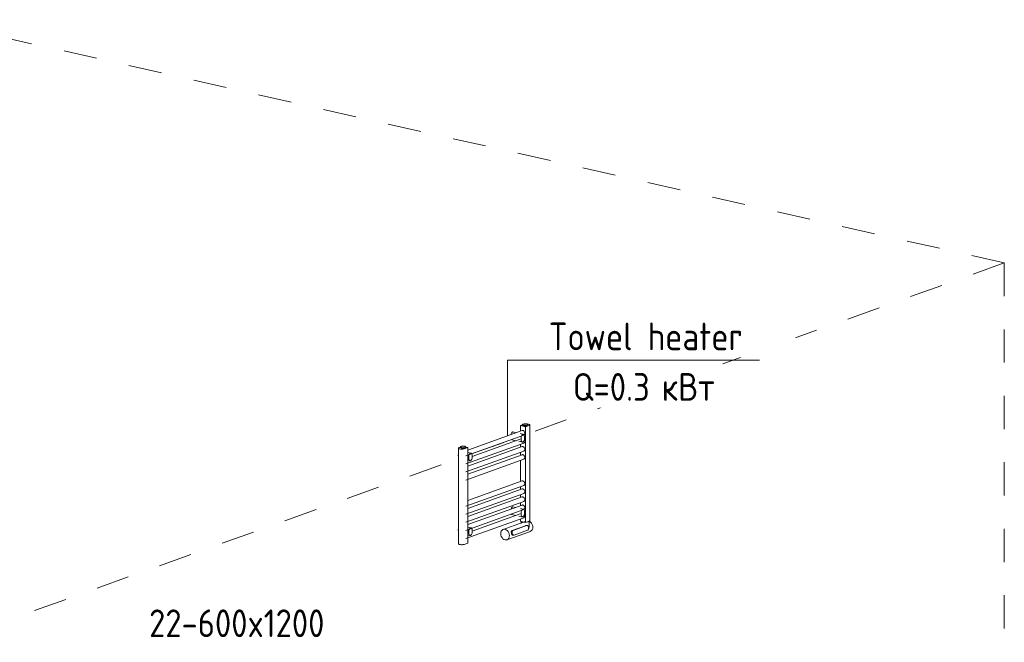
# Model space of a CAD drawing. Header units: millimetres. Extents: x 37142 to 69399, y 2700 to 29257.
# Tile 39 of 85: x 42023 to 46467, y 15118 to 17928. Entities that reach past the tile are written whole.
import ezdxf

# ---------------------------------------------------------------- set-up
doc = ezdxf.new("R2010")
doc.units = ezdxf.units.MM
doc.linetypes.add('ADSK_Скрыто', pattern=[300, 150, -150])
for name, color, linetype, lineweight in [('G-____-____-SYMB', 111, 'ADSK_Скрыто', 20), ('M-EQPM-___-IDEN', 50, 'Continuous', 20), ('M-EQPM-____-OTLN', 50, 'Continuous', 20)]:
    doc.layers.add(name, color=color, linetype=linetype, lineweight=lineweight)
doc.styles.add('GOST Common', font='GOST_Common.ttf', dxfattribs={"width": 0.9, "height": 125})

# ---------------------------------------------------------------- blocks, each defined once
blk = doc.blocks.new('THERMEX_Электрический_полотенцесушитель_Menta - THERMEX_MENTA-V29-3D Отопление Left')
at = {"layer": 'M-EQPM-____-OTLN'}
for p, q in [((44292.4, 16098.8), (44283.2, 16095.5)), ((44283.2, 16095.5), (44306.7, 16090.2)), ((44283.2, 16070.6), (44283.2, 16095.5)), ((44299.8, 16104.2), (44292.4, 16101.5)), ((44292.4, 16101.5), (44296.8, 16098.3)), ((44292.4, 16101.5), (44292.4, 16096.7)), ((44296.8, 16093.5), (44292.4, 16096.7)), ((44296.8, 16098.3), (44308.7, 16097.8)), ((44296.8, 16093.5), (44296.8, 16098.3)), ((44308.7, 16093), (44296.8, 16093.5)), ((44311.7, 16103.7), (44299.8, 16104.2)), ((44306.7, 16090.2), (44322.2, 16095.8)), ((44306.7, 15658.8), (44306.7, 16090.2)), ((44308.7, 16097.8), (44316.1, 16100.5)), ((44308.7, 16093), (44308.7, 16097.8)), ((44316.1, 16095.7), (44308.7, 16093)), ((44316.1, 16100.5), (44311.7, 16103.7)), ((44316.1, 16095.7), (44316.1, 16100.5)), ((44325.5, 15667), (44325.5, 16098.4)), ((44037.7, 15959.2), (44298.6, 16052.8)), ((44291.2, 16073.5), (44045.7, 15985.5)), ((44263.7, 16063.6), (44249.4, 16066.8)), ((44296.4, 16056.2), (44282.4, 16059.4)), ((44012.8, 15998.6), (44006.7, 15996.4)), ((44020.2, 16003.9), (44012.8, 16001.3)), ((44012.8, 16001.3), (44017.2, 15998.1)), ((44012.8, 15996.5), (44012.8, 16001.3)), ((44017.2, 15998.1), (44029.1, 15997.6)), ((44017.2, 15993.3), (44017.2, 15998.1)), ((44032.1, 16003.4), (44020.2, 16003.9)), ((44029.1, 15997.6), (44036.5, 16000.3)), ((44029.1, 15992.8), (44029.1, 15997.6)), ((44036.5, 16000.3), (44032.1, 16003.4)), ((44036.5, 15995.5), (44036.5, 16000.3)), ((44045.7, 15996.7), (44036.5, 15998.7)), ((44037.7, 15922.8), (44298.6, 16016.4)), ((44291.2, 16000.6), (44045.7, 15912.6)), ((44282.7, 16034), (44066.2, 15956.4)), ((44245.1, 16031.9), (44264.7, 16027.5)), ((44276.5, 16024.9), (44292.1, 16021.3)), ((44283.2, 15997.7), (44283.2, 16010.9)), ((44003.4, 15993.8), (44003.4, 15562.3)), ((44017.2, 15993.3), (44012.8, 15996.5)), ((44029.1, 15992.8), (44017.2, 15993.3)), ((44036.5, 15995.5), (44029.1, 15992.8)), ((44030.2, 15991.1), (44045.7, 15996.7)), ((44037.7, 15886.4), (44298.6, 15979.9)), ((44045.7, 15565.2), (44045.7, 15996.7)), ((44291.2, 15964.2), (44045.7, 15876.2)), ((44060.3, 15971.6), (44046.7, 15974.6)), ((44283.2, 15961.3), (44283.2, 15974.4)), ((44037.7, 15849.9), (44298.6, 15943.5)), ((44046.6, 15949.4), (44045.7, 15949.1)), ((44045.7, 15939), (44056, 15936.7)), ((44283.2, 15843.4), (44283.2, 15938)), ((44037.7, 15732), (44298.6, 15825.6)), ((44291.2, 15846.3), (44045.7, 15758.3)), ((44283.2, 15806.9), (44283.2, 15820.1)), ((44037.7, 15695.6), (44298.6, 15789.1)), ((44291.2, 15809.9), (44045.7, 15721.8)), ((44283.2, 15770.5), (44283.2, 15783.6)), ((44037.7, 15659.2), (44298.6, 15752.7)), ((44291.2, 15773.4), (44045.7, 15685.4)), ((44291.2, 15737), (44045.7, 15649)), ((44283.2, 15734.1), (44283.2, 15747.2)), ((44037.7, 15622.7), (44298.6, 15716.3)), ((44282.6, 15697.5), (44066.2, 15619.9)), ((44245.1, 15694.5), (44262.5, 15690.6)), ((44262.1, 15726.5), (44249.4, 15729.3)), ((44276.8, 15687.3), (44292.1, 15683.9)), ((44296.4, 15718.7), (44283.5, 15721.6)), ((44037.7, 15586.3), (44298.6, 15679.9)), ((44304.3, 15662.6), (44205.7, 15627.3)), ((44245.5, 15622.2), (44305.8, 15643.8)), ((44311.2, 15644.4), (44251, 15622.8)), ((44283.2, 15664.1), (44283.2, 15674.3)), ((44286.8, 15663.3), (44283.2, 15664.1)), ((44286.3, 15664.8), (44286.3, 15654)), ((44306.7, 15658.8), (44287.3, 15663.2)), ((44305.8, 15643.8), (44307.6, 15644.1)), ((44322.2, 15664.4), (44306.7, 15658.8)), ((44312.3, 15644.6), (44306.9, 15644.1)), ((44322.3, 15636), (44322.3, 15664.8)), ((44046.5, 15612.8), (44045.7, 15612.5)), ((44045.7, 15601.6), (44056, 15599.2)), ((44060.3, 15634.1), (44047, 15637.1)), ((44222.6, 15580.2), (44328.2, 15618.1)), ((44249, 15600.6), (44254.3, 15601.1)), ((44255.4, 15601.4), (44315.7, 15623)), ((44045.7, 15565.2), (44030.2, 15559.7))]:
    blk.add_line(p, q, dxfattribs=at)
for points in [[(44322.2, 16095.8, 0), (44324.2, 16096.8, 0), (44325.3, 16097.8, 0), (44325.4, 16098.9, 0), (44324.4, 16100, 0), (44322.5, 16101, 0), (44319.8, 16101.8, 0), (44316.4, 16102.4, 0), (44313.2, 16102.6, 0)], [(44240.3, 16055.5, 0), (44241.2, 16058.8, 0), (44242.5, 16061.6, 0), (44244, 16064, 0), (44245.6, 16065.7, 0), (44247.3, 16066.7, 0)], [(44247.3, 16066.7, 0), (44248.9, 16066.9, 0), (44249.4, 16066.8, 0)], [(44294.3, 16056.1, 0), (44292.6, 16055.1, 0), (44291, 16053.4, 0), (44289.5, 16051.1, 0), (44288.3, 16048.2, 0), (44287.3, 16044.9, 0), (44286.6, 16041.4, 0), (44286.2, 16037.7, 0), (44286.2, 16034.1, 0), (44286.6, 16030.7, 0), (44287.3, 16027.6, 0), (44288.3, 16025.1, 0), (44289.5, 16023.1, 0), (44291, 16021.8, 0), (44292.6, 16021.3, 0), (44294.3, 16021.5, 0)], [(44290.6, 16073.3, 0), (44292.7, 16073.8, 0), (44294.9, 16073.7, 0), (44297.2, 16072.8, 0), (44299.2, 16071.3, 0), (44301, 16069.2, 0), (44302.4, 16066.7, 0), (44303.3, 16064, 0), (44303.6, 16061.2, 0)], [(44294.3, 16021.5, 0), (44295.9, 16022.5, 0), (44297.5, 16024.2, 0), (44299, 16026.5, 0), (44300.3, 16029.4, 0), (44301.3, 16032.6, 0), (44301.9, 16036.2, 0), (44302.3, 16039.8, 0), (44302.3, 16043.5, 0), (44301.9, 16046.9, 0), (44301.3, 16049.9, 0), (44300.3, 16052.5, 0), (44299, 16054.5, 0), (44297.5, 16055.7, 0), (44295.9, 16056.3, 0), (44294.3, 16056.1, 0)], [(44303.6, 16061.2, 0), (44303.3, 16058.6, 0), (44302.4, 16056.2, 0), (44301, 16054.3, 0), (44299.7, 16053.3, 0)], [(44245.6, 16031.9, 0), (44244, 16032.4, 0), (44243.3, 16032.9, 0)], [(44290.6, 16000.4, 0), (44292.7, 16001, 0), (44294.9, 16000.8, 0), (44297.2, 16000, 0), (44299.2, 15998.5, 0), (44301, 15996.4, 0), (44302.4, 15993.9, 0), (44303.3, 15991.1, 0), (44303.6, 15988.3, 0)], [(44303.6, 16024.8, 0), (44303.3, 16022.1, 0), (44302.4, 16019.8, 0), (44301, 16017.9, 0), (44299.2, 16016.6, 0), (44298.7, 16016.4, 0)], [(44301.2, 16032.6, 0), (44302.4, 16030.3, 0), (44303.3, 16027.6, 0), (44303.6, 16024.8, 0)], [(44003.5, 15956.6, 0), (44003.1, 15960, 0), (44003.1, 15963.7, 0), (44003.5, 15967.3, 0)], [(44006.7, 15996.4, 0), (44004.7, 15995.4, 0), (44003.6, 15994.4, 0), (44003.5, 15993.3, 0), (44004.5, 15992.2, 0), (44006.4, 15991.2, 0), (44009.1, 15990.4, 0), (44012.5, 15989.8, 0), (44016.2, 15989.5, 0), (44020.2, 15989.5, 0), (44024, 15989.8, 0), (44027.4, 15990.3, 0), (44030.2, 15991.1, 0)], [(44058.2, 15971.4, 0), (44056.5, 15970.4, 0), (44054.9, 15968.7, 0), (44053.4, 15966.4, 0), (44052.1, 15963.5, 0), (44051.2, 15960.3, 0), (44050.5, 15956.7, 0), (44050.1, 15953.1, 0), (44050.1, 15949.4, 0), (44050.5, 15946, 0), (44051.2, 15943, 0), (44052.1, 15940.4, 0), (44053.4, 15938.4, 0), (44054.9, 15937.2, 0), (44056.5, 15936.6, 0), (44058.2, 15936.8, 0)], [(44058.2, 15936.8, 0), (44059.8, 15937.8, 0), (44061.4, 15939.5, 0), (44062.9, 15941.9, 0), (44064.2, 15944.7, 0), (44065.1, 15948, 0), (44065.8, 15951.5, 0), (44066.2, 15955.2, 0), (44066.2, 15958.8, 0), (44065.8, 15962.2, 0), (44065.1, 15965.3, 0), (44064.2, 15967.8, 0), (44062.9, 15969.8, 0), (44061.4, 15971.1, 0), (44059.8, 15971.6, 0), (44058.2, 15971.4, 0)], [(44290.6, 15964, 0), (44292.7, 15964.6, 0), (44294.9, 15964.4, 0), (44297.2, 15963.5, 0), (44299.2, 15962, 0), (44301, 15959.9, 0), (44302.4, 15957.5, 0), (44303.3, 15954.7, 0), (44303.6, 15951.9, 0)], [(44303.6, 15988.3, 0), (44303.3, 15985.7, 0), (44302.4, 15983.3, 0), (44301, 15981.5, 0), (44299.2, 15980.2, 0), (44298.7, 15979.9, 0)], [(44303.6, 15951.9, 0), (44303.3, 15949.3, 0), (44302.4, 15946.9, 0), (44301, 15945, 0), (44299.2, 15943.8, 0), (44298.7, 15943.5, 0)], [(44290.6, 15846, 0), (44292.7, 15846.6, 0), (44294.9, 15846.5, 0), (44297.2, 15845.6, 0), (44299.2, 15844.1, 0), (44301, 15842, 0), (44302.4, 15839.5, 0), (44303.3, 15836.8, 0), (44303.6, 15834, 0)], [(44303.6, 15834, 0), (44303.3, 15831.3, 0), (44302.4, 15829, 0), (44301, 15827.1, 0), (44299.2, 15825.8, 0), (44298.7, 15825.6, 0)], [(44290.6, 15809.6, 0), (44292.7, 15810.2, 0), (44294.9, 15810.1, 0), (44297.2, 15809.2, 0), (44299.2, 15807.7, 0), (44301, 15805.6, 0), (44302.4, 15803.1, 0), (44303.3, 15800.4, 0), (44303.6, 15797.6, 0)], [(44303.6, 15797.6, 0), (44303.3, 15794.9, 0), (44302.4, 15792.5, 0), (44301, 15790.7, 0), (44299.2, 15789.4, 0), (44298.7, 15789.2, 0)], [(44290.6, 15773.2, 0), (44292.7, 15773.8, 0), (44294.9, 15773.6, 0), (44297.2, 15772.8, 0), (44299.2, 15771.2, 0), (44301, 15769.2, 0), (44302.4, 15766.7, 0), (44303.3, 15763.9, 0), (44303.6, 15761.1, 0)], [(44290.6, 15736.7, 0), (44292.7, 15737.3, 0), (44294.9, 15737.2, 0), (44297.2, 15736.3, 0), (44299.2, 15734.8, 0), (44301, 15732.7, 0), (44302.4, 15730.2, 0), (44303.3, 15727.5, 0), (44303.6, 15724.7, 0)], [(44303.6, 15761.1, 0), (44303.3, 15758.5, 0), (44302.4, 15756.1, 0), (44301, 15754.2, 0), (44299.2, 15753, 0), (44298.7, 15752.7, 0)], [(44240.4, 15718.8, 0), (44241.2, 15721.3, 0), (44242.5, 15724.2, 0), (44244, 15726.5, 0), (44245.6, 15728.2, 0), (44247.3, 15729.2, 0)], [(44245.6, 15694.4, 0), (44244, 15695, 0), (44242.5, 15696.2, 0)], [(44247.3, 15729.2, 0), (44248.9, 15729.4, 0), (44249.4, 15729.3, 0)], [(44294.3, 15718.6, 0), (44292.6, 15717.6, 0), (44291, 15715.9, 0), (44289.5, 15713.6, 0), (44288.3, 15710.7, 0), (44287.3, 15707.5, 0), (44286.6, 15703.9, 0), (44286.2, 15700.2, 0), (44286.2, 15696.6, 0), (44286.6, 15693.2, 0), (44287.3, 15690.2, 0), (44288.3, 15687.6, 0), (44289.5, 15685.6, 0), (44291, 15684.4, 0), (44292.6, 15683.8, 0), (44294.3, 15684, 0)], [(44294.3, 15684, 0), (44295.9, 15685, 0), (44297.5, 15686.7, 0), (44299, 15689, 0), (44300.3, 15691.9, 0), (44301.3, 15695.2, 0), (44301.9, 15698.7, 0), (44302.3, 15702.4, 0), (44302.3, 15706, 0), (44301.9, 15709.4, 0), (44301.3, 15712.5, 0), (44300.3, 15715, 0), (44299, 15717, 0), (44297.5, 15718.3, 0), (44295.9, 15718.8, 0), (44294.3, 15718.6, 0)], [(44303.6, 15688.3, 0), (44303.3, 15685.6, 0), (44302.4, 15683.3, 0), (44301, 15681.4, 0), (44299.2, 15680.1, 0), (44298.7, 15679.9, 0)], [(44303.6, 15724.7, 0), (44303.3, 15722, 0), (44302.4, 15719.7, 0), (44301, 15717.8, 0), (44299.3, 15716.6, 0)], [(44301.4, 15695.7, 0), (44302.4, 15693.8, 0), (44303.3, 15691.1, 0), (44303.6, 15688.3, 0)], [(44287.5, 15662.9, 0), (44289.8, 15661.7, 0), (44293.1, 15660.8, 0)], [(44293.1, 15660.8, 0), (44297.1, 15660.1, 0), (44301.6, 15659.7, 0), (44302.6, 15659.7, 0)], [(44310, 15659.9, 0), (44310.9, 15660, 0), (44315, 15660.7, 0), (44318.4, 15661.6, 0), (44320.8, 15662.8, 0), (44322.1, 15664, 0)], [(44315.7, 15623, 0), (44317.4, 15624, 0), (44318.8, 15625.7, 0), (44319.9, 15627.9, 0), (44320.5, 15630.5, 0), (44320.6, 15633.3, 0), (44320.3, 15636.1, 0), (44319.5, 15638.8, 0), (44318.3, 15641.2, 0), (44316.7, 15643, 0), (44314.9, 15644.2, 0), (44313.1, 15644.7, 0), (44311.2, 15644.4, 0)], [(44325.4, 15667.5, 0), (44325.3, 15666.4, 0), (44324.2, 15665.3, 0), (44322.2, 15664.4, 0)], [(44322.5, 15664.7, 0), (44324.9, 15663.6, 0), (44329.6, 15660.1, 0), (44333.6, 15655.4, 0), (44336.8, 15649.8, 0), (44338.7, 15643.5, 0), (44339.4, 15637.2, 0)], [(44003.5, 15619.2, 0), (44003.1, 15622.6, 0), (44003.1, 15626.2, 0), (44003.5, 15629.9, 0)], [(44058.2, 15634, 0), (44056.5, 15633, 0), (44054.9, 15631.3, 0), (44053.4, 15628.9, 0), (44052.1, 15626.1, 0), (44051.2, 15622.8, 0), (44050.5, 15619.3, 0), (44050.1, 15615.6, 0), (44050.1, 15612, 0), (44050.5, 15608.6, 0), (44051.2, 15605.5, 0), (44052.1, 15603, 0), (44053.4, 15601, 0), (44054.9, 15599.7, 0), (44056.5, 15599.2, 0), (44058.2, 15599.4, 0)], [(44058.2, 15599.4, 0), (44059.8, 15600.4, 0), (44061.4, 15602.1, 0), (44062.9, 15604.4, 0), (44064.2, 15607.3, 0), (44065.1, 15610.5, 0), (44065.8, 15614.1, 0), (44066.2, 15617.7, 0), (44066.2, 15621.4, 0), (44065.8, 15624.8, 0), (44065.1, 15627.8, 0), (44064.2, 15630.4, 0), (44062.9, 15632.4, 0), (44061.4, 15633.6, 0), (44059.8, 15634.2, 0), (44058.2, 15634, 0)], [(44233.7, 15599.3, 0), (44233.1, 15605.7, 0), (44231.1, 15611.9, 0), (44228, 15617.6, 0), (44224, 15622.3, 0), (44219.2, 15625.7, 0), (44214.2, 15627.7, 0), (44209.1, 15628, 0), (44204.4, 15626.7, 0), (44200.3, 15623.8, 0), (44197.2, 15619.5, 0), (44195.2, 15614.2, 0), (44194.6, 15608.1, 0)], [(44194.6, 15608.1, 0), (44195.2, 15601.8, 0), (44197.2, 15595.6, 0), (44200.3, 15589.9, 0), (44204.4, 15585.2, 0), (44209.1, 15581.7, 0), (44214.2, 15579.8, 0), (44219.2, 15579.4, 0), (44224, 15580.8, 0), (44228, 15583.7, 0), (44231.1, 15587.9, 0), (44233.1, 15593.3, 0), (44233.7, 15599.3, 0)], [(44244.9, 15603.3, 0), (44244, 15605.3, 0), (44243.2, 15607.7, 0), (44242.6, 15610.4, 0), (44242.3, 15613, 0), (44242.2, 15615.6, 0), (44242.4, 15617.9, 0), (44243, 15619.8, 0), (44244, 15621.3, 0), (44245.5, 15622.2, 0)], [(44248.5, 15600.6, 0), (44247.1, 15600.9, 0), (44245.9, 15601.9, 0), (44244.9, 15603.3, 0)], [(44251, 15622.8, 0), (44249.3, 15621.8, 0), (44247.8, 15620.1, 0), (44246.8, 15617.9, 0), (44246.1, 15615.3, 0), (44246, 15612.5, 0), (44246.3, 15609.6, 0), (44247.2, 15607, 0), (44248.4, 15604.6, 0), (44249.9, 15602.8, 0), (44251.7, 15601.6, 0), (44253.6, 15601.1, 0), (44255.4, 15601.4, 0)], [(44339.4, 15637.2, 0), (44338.7, 15631.1, 0), (44336.8, 15625.8, 0), (44333.6, 15621.5, 0), (44329.6, 15618.6, 0), (44327.6, 15617.9, 0)], [(44030.2, 15559.7, 0), (44027.4, 15558.9, 0), (44024, 15558.4, 0), (44020.2, 15558.1, 0), (44016.2, 15558.1, 0), (44012.5, 15558.4, 0), (44009.1, 15559, 0), (44006.4, 15559.8, 0), (44004.5, 15560.8, 0), (44003.5, 15561.8, 0), (44003.4, 15562.3, 0)]]:
    blk.add_polyline3d(points, dxfattribs=at)
blk = doc.blocks.new('ADSK_M_Оборудование_Отопительный прибор - ADSK_Марка _ ADSK_Тепловая мощность_20-1650517-3D Отопление Left')
at = {"layer": 'M-EQPM-___-IDEN'}
blk.add_line((44361.7, 16391), (45361.7, 16391), dxfattribs=at)

msp = doc.modelspace()

# ---------------------------------------------------------------- linework, layer by layer
at = {"layer": 'G-____-____-SYMB'}
for q in [(41597.4, 17927.7), (42011.9, 15232.6), (46467.3, 4296.9)]:
    msp.add_line((46467.3, 16829.9), q, dxfattribs=at)
at = {"layer": 'M-EQPM-___-IDEN'}
for p, q in [((44225.1, 16391), (44361.7, 16391)), ((44225.1, 16049.4), (44225.1, 16391))]:
    msp.add_line(p, q, dxfattribs=at)

# ---------------------------------------------------------------- block references
msp.add_blockref('ADSK_M_Оборудование_Отопительный прибор - ADSK_Марка _ ADSK_Тепловая мощность_20-1650517-3D Отопление Left', (0, 0), dxfattribs=at)
at = {"layer": 'M-EQPM-____-OTLN'}
msp.add_blockref('THERMEX_Электрический_полотенцесушитель_Menta - THERMEX_MENTA-V29-3D Отопление Left', (0, 0), dxfattribs=at)

# ---------------------------------------------------------------- next in the draw order: texts
at = {"layer": 'M-EQPM-___-IDEN', "lineweight": 9, "char_height": 125, "attachment_point": 1, "style": 'GOST Common', "bg_fill": 3, "box_fill_scale": 1.25, "bg_fill_color": 256, "bg_fill_true_color": 13158600, "bg_fill_transparency": 0}
for s, insert, width in [('Towel heater', (44411.2, 16560.7), 1082.278), ('Q=0.3 ', (44519.9, 16332.8), 487.025), ('22-600x1200', (42607.4, 15266), 1042.595)]:
    msp.add_mtext(s, dxfattribs=dict(at, insert=insert, width=width))

# ---------------------------------------------------------------- next in the draw order: texts
at = {"layer": 'M-EQPM-___-IDEN', "lineweight": 9, "insert": (44921.7, 16332.8), "char_height": 125, "width": 331.899, "attachment_point": 1, "style": 'GOST Common', "bg_fill": 3, "box_fill_scale": 1.25, "bg_fill_color": 256, "bg_fill_true_color": 13158600, "bg_fill_transparency": 0}
msp.add_mtext('кВт', dxfattribs=at)

doc.saveas('drawing.dxf')
